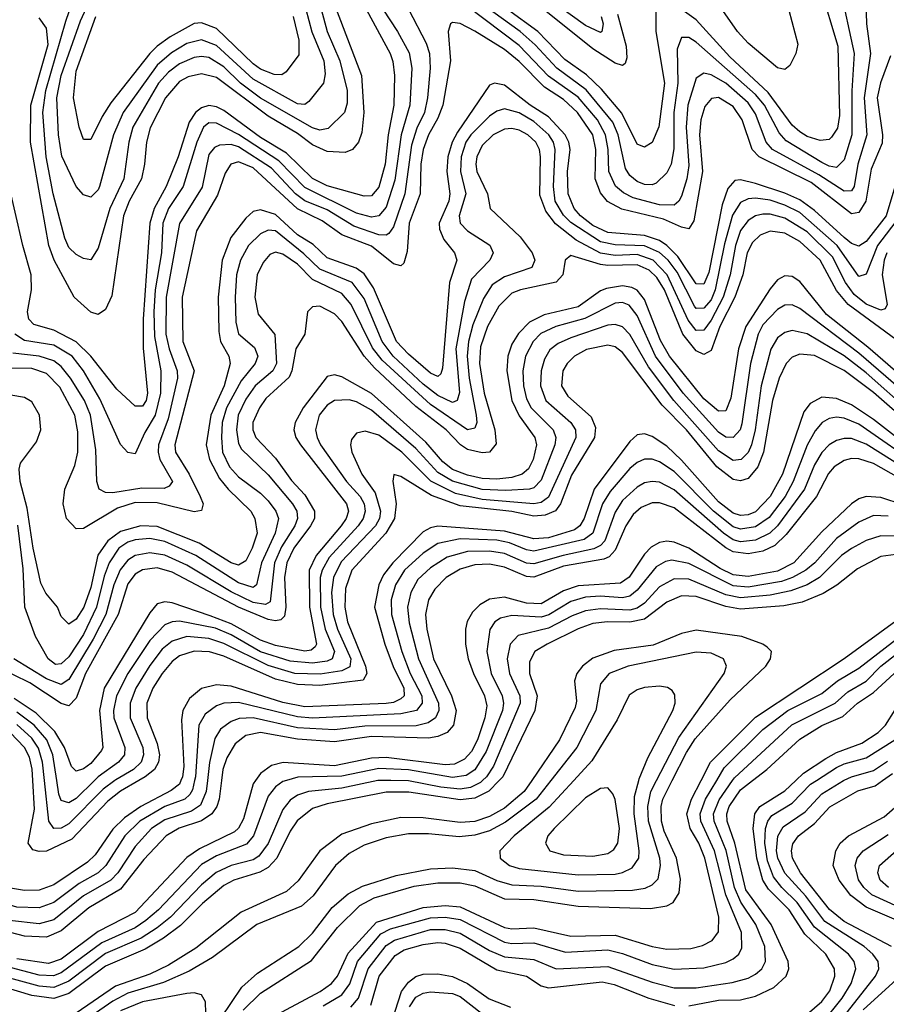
# Model space of a CAD drawing. Header units: inches. Extents: x 501365 to 657855, y 482276 to 547543.
# Tile 123 of 256: x 545697 to 548045, y 509394 to 512062. Entities that reach past the tile are written whole.
import ezdxf

# ---------------------------------------------------------------- set-up
doc = ezdxf.new("R2010")
doc.units = ezdxf.units.IN
doc.header["$MEASUREMENT"] = 0
doc.layers.add('A5540', color=7, linetype='Continuous')
doc.layers.add('A5541', color=7, linetype='Continuous')

msp = doc.modelspace()

# ---------------------------------------------------------------- linework, layer by layer
at = {"layer": 'A5540', "color": 5}
for points, elevation in [([(546205.8, 510000), (546202.6, 509970), (546186.8, 509933.2), (546162.5, 509917.5), (546090, 509893.2), (546054.1, 509870), (546010, 509821.3), (545963.1, 509750), (545944.1, 509730), (545870, 509687.4), (545790, 509623.1), (545750, 509611.8), (545670, 509621.3), (545610, 509642.2), (545488.6, 509710), (545469.7, 509730), (545469.3, 509750), (545480.1, 509770), (545566.6, 509890), (545589.5, 509930), (545596.5, 509976.5), (545590.6, 510000)], 2360), ([(546170.8, 510000), (546165.2, 509974.8), (546157.8, 509962.2), (546144.4, 509950), (546090, 509930), (546023, 509890), (545982, 509850), (545930.8, 509770), (545910.1, 509750), (545858.8, 509721.2), (545790, 509669.7), (545750, 509654.8), (545690, 509656.9), (545610, 509680.4), (545559.9, 509710), (545535.6, 509730), (545524.3, 509750), (545540.1, 509790), (545613.8, 509890), (545632.9, 509930), (545638.1, 509970), (545635.6, 509995.6), (545634.3, 510000)], 2340), ([(546134, 510000), (546129.8, 509990), (546107.3, 509972.7), (546025.1, 509930), (545981.2, 509898.8), (545950, 509868.3), (545901.4, 509798.6), (545881.2, 509778.8), (545790, 509717.7), (545750, 509703.3), (545710, 509701.9), (545661.2, 509710), (545614.2, 509730), (545589.9, 509750), (545585.4, 509770), (545592.7, 509790), (545656, 509890), (545671.6, 509930), (545673.9, 509970), (545669.6, 510000)], 2320), ([(546996, 510000), (546968.3, 509971.7), (546930, 509952.3), (546890, 509947.5), (546751.3, 509968.7), (546690, 509968.8), (546530, 509937.3), (546490, 509924.1), (546448.8, 509891.2), (546430, 509863.1), (546393.5, 509790), (546370, 509764.5), (546348, 509752), (546276.9, 509730), (546250, 509715.3), (546192.8, 509667.2), (546132.5, 509607.5), (546087.2, 509572.8), (546037.1, 509542.9), (545930, 509496.9), (545830, 509422.7), (545790, 509409.1), (545730, 509417.4), (545612.8, 509452.8)], 2480), ([(546420, 510000), (546410, 509997.1), (546390, 509983.4), (546370, 509958), (546330.3, 509850), (546312, 509828), (546230, 509795.9), (546190, 509772.9), (546073.5, 509650), (546039.4, 509620.6), (546010, 509601), (545920, 509560), (545810, 509479.2), (545789.1, 509470.9), (545750, 509473.1), (545630, 509504.3)], 2440), ([(546666.9, 510000), (546570, 509979.7), (546479.6, 509970), (546450, 509960.2), (546430, 509946.6), (546410, 509922), (546370, 509829.9), (546345, 509795), (546330, 509785.4), (546270, 509770), (546229.3, 509750.7), (546190, 509717.8), (546105.6, 509630), (546070, 509600.9), (546026.6, 509573.4), (545930, 509531.2), (545830, 509456.6), (545790, 509438.9), (545750, 509442.5), (545630, 509475.2)], 2460), ([(546244, 510000), (546237.8, 509950), (546231.3, 509930), (546218.1, 509910), (546190, 509891.1), (546129.3, 509870.7), (546093.6, 509850), (546033.9, 509786.1), (545970, 509705.5), (545884.9, 509655.1), (545810, 509592.9), (545770, 509575.7), (545710, 509578.6), (545630, 509598.9)], 2380), ([(546336.2, 510000), (546330, 509991.3), (546303.9, 509896.1), (546290, 509870.7), (546279.2, 509860.8), (546184.7, 509815.3), (546150, 509791.2), (546010, 509642.7), (545910, 509591.3), (545810, 509515.7), (545775.8, 509504.2), (545690, 509516.9)], 2420), ([(546020.2, 510000), (545970, 509971.1), (545935.7, 509944.3), (545838.8, 509841.2), (545770, 509808.7), (545750, 509807.5), (545732.6, 509812.6), (545719.9, 509830), (545737.4, 509922.6), (545733, 510000)], 2280), ([(545954.6, 510000), (545923.5, 509976.5), (545830, 509883), (545810, 509871.4), (545789.7, 509869.7), (545776.6, 509890), (545764.5, 510000)], 2260), ([(545899.6, 510000), (545850, 509951.6), (545830, 509940.1), (545810, 509946.3), (545803.2, 509963.2), (545797.8, 510000)], 2240), ([(547084.1, 510000), (547063.5, 509970), (547010, 509925.3), (546970, 509902.3), (546930, 509889.1), (546890, 509886), (546790, 509899.3), (546730, 509899.9), (546650, 509883.1), (546570, 509854.7), (546510, 509809.2), (546451.7, 509728.3), (546420.2, 509699.8), (546296.8, 509643.2), (546174.2, 509545.8), (546100.6, 509499.4), (546050, 509475), (545957.1, 509442.9), (545850.2, 509369.8)], 2520), ([(547135.5, 510000), (547096, 509950), (547013.1, 509886.9), (546970, 509863.6), (546930, 509851.8), (546887.7, 509847.7), (546804.3, 509855.7), (546750, 509855.7), (546690, 509844.5), (546630, 509824.6), (546590, 509802.3), (546552.3, 509770), (546492.2, 509687.8), (546460.3, 509659.7), (546339.5, 509610), (546219.1, 509520.9), (546156.3, 509483.7), (546086.7, 509453.3), (545990, 509423.8), (545950, 509402.7), (545870, 509347.3)], 2540), ([(546242.9, 509357.1), (546299.4, 509440.6), (546341.6, 509478.4), (546453.7, 509550), (546490, 509586.3), (546543.9, 509656.1), (546586.8, 509693.2), (546625.9, 509714.1), (546717, 509743), (546810, 509760.8), (546870, 509763.4), (546930, 509755.9), (546990, 509729.6), (547030, 509717.5), (547110, 509713.6), (547210, 509700.7), (547356.9, 509703.1), (547391.3, 509708.7), (547410, 509717.2), (547426.3, 509733.7), (547433, 509770), (547430.9, 509790), (547400.8, 509890), (547399, 509930), (547407, 509970), (547422.5, 510000)], 2540), ([(546302.4, 509377.6), (546350, 509423.7), (546487.3, 509512.7), (546558.4, 509601.6), (546618.5, 509661.5), (546657.7, 509682.3), (546766.1, 509713.9), (546830, 509723.1), (546890, 509723.3), (546930, 509714.9), (547010, 509679.4), (547090, 509677.5), (547210, 509659.8), (547406.3, 509653.7), (547450, 509660.6), (547467.2, 509670), (547483.9, 509696.1), (547486.8, 509733.2), (547476.2, 509790), (547443.3, 509863.3), (547436.1, 509890), (547435.1, 509930), (547439.4, 509950), (547464.7, 510000)], 2520), ([(546380.7, 509359.3), (546511.2, 509428.8), (546542.2, 509450), (546557.9, 509470), (546587.2, 509532.8), (546663.7, 509616.3), (546790, 509655.8), (546850, 509661.3), (546890, 509657.6), (547010, 509601.9), (547030, 509598), (547090, 509600.7), (547190, 509578.5), (547310, 509580.9), (547410, 509550.8), (547450, 509543.2), (547515, 509545), (547547, 509553), (547573.2, 509566.8), (547589.9, 509590.1), (547591.1, 509630), (547552.7, 509790), (547536.6, 509830), (547513.5, 509870), (547504.2, 509910), (547516.8, 509950), (547542.8, 510000)], 2480), ([(546519.1, 509390), (546570, 509419.5), (546591.1, 509448.9), (546612, 509510), (546675.3, 509584.7), (546702, 509598), (546810, 509628.3), (546850, 509629.9), (546890, 509623.7), (547010, 509562.6), (547030, 509558.7), (547090, 509560.6), (547175.4, 509535.4), (547290, 509541.4), (547330, 509531.4), (547410, 509501.4), (547470, 509488.8), (547550, 509492.3), (547610, 509507.5), (547630, 509517), (547645.3, 509530), (547653.3, 509546.7), (547651.9, 509588.1), (547610.3, 509690), (547579.5, 509810), (547542, 509890), (547540.1, 509910), (547555.2, 509950), (547585.1, 510000)], 2460), ([(546594.4, 509385.6), (546615.3, 509410), (546640.9, 509490), (546690, 509552.8), (546712.2, 509567.8), (546810, 509596.3), (546850, 509596.7), (546890, 509586.6), (546970, 509539.9), (547010, 509522.5), (547090, 509515.2), (547150, 509490), (547290, 509496.4), (547410, 509453.4), (547470, 509438.6), (547530, 509438.3), (547626.9, 509453.1), (547670, 509464.7), (547690, 509475.5), (547707.2, 509490), (547717.4, 509510), (547715.9, 509550), (547691.4, 509610), (547650.8, 509670.8), (547633.6, 509710), (547610.5, 509810.5), (547577.9, 509890), (547576.3, 509910), (547591.9, 509948.1), (547628.1, 510000)], 2440), ([(546950.9, 510000), (546945.2, 509994.8), (546918.6, 509981.4), (546890, 509976.9), (546837.9, 509982.1), (546750, 509999.1), (546702.9, 510000)], 2460), ([(547197.8, 510000), (547131.8, 509928.2), (547036.9, 509850), (546997.6, 509810), (546998.8, 509790), (547024.2, 509770), (547050, 509762.1), (547210, 509744.8), (547310, 509746.8), (547330, 509750.7), (547356.3, 509763.7), (547373.9, 509790), (547375.6, 509810), (547361.5, 509910), (547362.9, 509957.1), (547374.2, 510000)], 2560), ([(547510, 509389.3), (547590, 509404.7), (547650, 509405.9), (547690, 509416), (547740.3, 509439.7), (547773.3, 509470), (547780.1, 509490), (547778.5, 509510), (547732.3, 509610), (547664, 509704), (547634.1, 509830), (547613.6, 509890), (547612.7, 509910), (547619, 509930), (547650, 509974.6), (547682.5, 510000)], 2420), ([(547830, 509366.9), (547870, 509401.7), (547891.2, 509430), (547904.9, 509470), (547903.9, 509490), (547880.5, 509530), (547823.9, 509583.9), (547781.2, 509650), (547725.9, 509705.9), (547710.3, 509730), (547694.2, 509790), (547684.1, 509870), (547688.8, 509910), (547702.2, 509930), (547770, 509972.2), (547799.4, 510000)], 2380), ([(547870, 509342.1), (547925.1, 509410), (547949.2, 509450), (547962.3, 509490), (547957.1, 509510), (547942.4, 509530), (547850, 509602.5), (547803.4, 509670), (547761.3, 509710), (547738.9, 509738.9), (547722.6, 509782.6), (547715.8, 509830), (547717.5, 509870), (547723.4, 509890), (547734.4, 509905.6), (547790, 509938.7), (547839.5, 509990), (547855.2, 510000)], 2360), ([(547870, 509284.7), (548015.3, 509470), (548024.3, 509490), (548022.6, 509510), (548008.5, 509530), (547984.2, 509550), (547878.2, 509618.2), (547827, 509687), (547769.5, 509749.5), (547750.9, 509790), (547747.2, 509810), (547750.3, 509849.7), (547765.1, 509874.9), (547824.8, 509915.2), (547870, 509964.1), (547928.9, 510000)], 2340), ([(548058.4, 509550), (547930, 509618.3), (547890.4, 509650.4), (547812, 509750), (547790.4, 509790), (547787.6, 509810), (547791.6, 509828.4), (547806.8, 509850), (547850, 509884), (547891.3, 509928.8), (547967.4, 509972.6), (548014.4, 509985.6), (548034.5, 510000)], 2320), ([(548145.8, 509590), (547990, 509657), (547948.3, 509688.3), (547916.5, 509730), (547901, 509770), (547907.7, 509810), (547919.4, 509830), (547941.8, 509850), (548038.5, 509901.5), (548090, 509946.8)], 2280), ([(548225.1, 509590), (548005, 509690), (547983.4, 509710), (547969.4, 509730.6), (547959.9, 509770), (547965.8, 509790), (547981.9, 509810), (548050, 509853.9)], 2260), ([(548050.7, 509710), (548027.8, 509730), (548021.5, 509750), (548026.1, 509770), (548110, 509843.9)], 2240), ([(546648.5, 509391.5), (546671.2, 509470), (546714.2, 509525.8), (546738.9, 509541.1), (546790, 509555.7), (546830, 509561.6), (546850, 509559.5), (546890, 509545.6), (546990, 509487), (547069.6, 509469.6), (547110, 509444.1), (547130, 509438.1), (547275.1, 509455.1), (547307.3, 509447.3), (547401.2, 509410), (547470.5, 509390.5)], 2420), ([(546705.9, 509350), (546731.5, 509428.5), (546750, 509454.1), (546770, 509469.2), (546790, 509475.6), (546830, 509476.3), (546870, 509469.4), (546910, 509450.3), (546968.5, 509408.5), (547026.3, 509386.3)], 2380), ([(547981.6, 509378.4), (548082.2, 509470)], 2320), ([(546201.3, 509370), (546200.5, 509400.5), (546190, 509419.2), (546170, 509424.6), (546150, 509423.3), (546030, 509400.8), (545970, 509376.4)], 2560), ([(546752.8, 509387.2), (546770, 509412.9), (546790, 509423.8), (546810, 509427.5), (546870, 509423), (546890, 509414.5), (546948.3, 509370)], 2360)]:
    msp.add_lwpolyline(points, dxfattribs=dict(at, elevation=elevation))
at = {"layer": 'A5540', "color": 5, "elevation": 2580}
msp.add_lwpolyline([(547290, 509980.2), (547270, 509978.5), (547230, 509952.9), (547144.5, 509870), (547128.1, 509850), (547121.1, 509830), (547133.2, 509810), (547170, 509799.2), (547250, 509795.1), (547290, 509802.5), (547306.4, 509813.6), (547317.2, 509830), (547321.9, 509870), (547310, 509948.4), (547303.9, 509963.9)], close=True, dxfattribs=at)
at = {"layer": 'A5541', "color": 5}
for points, elevation in [([(546472.5, 512090), (546488.4, 512028.4), (546520.8, 511950), (546525.1, 511914.9), (546519.9, 511890), (546480.2, 511839.8), (546470, 511832), (546450, 511833.9), (546330, 511900.2), (546230, 511992), (546190, 512007), (546150, 511997.5), (546108.2, 511971.8), (546070, 511938.8), (545977.7, 511810), (545951.8, 511750), (545913.8, 511610), (545910, 511600.3), (545890, 511580.8), (545870, 511587.1), (545850.7, 511610), (545811.8, 511691.8), (545802.7, 511750), (545797.7, 511850), (545810, 511910.6), (545861.6, 512058.4), (545940.9, 512230)], 1940), ([(546513.5, 512090), (546530.3, 512030), (546564.6, 511950), (546584.4, 511870), (546584.6, 511835.4), (546577.2, 511810), (546533, 511767), (546510, 511762.2), (546490, 511768.7), (546350, 511849.1), (546295.8, 511890), (546250, 511934.2), (546210, 511959.3), (546190, 511962.2), (546170, 511959), (546130, 511941.6), (546100.2, 511919.8), (546073.4, 511890), (546004, 511770), (545992.5, 511730), (545979.7, 511630), (545941.2, 511550), (545910, 511443), (545890, 511410.9), (545870, 511414.8), (545850, 511425.2), (545830, 511444.7), (545819.4, 511470), (545787.8, 511590), (545769.4, 511690), (545760, 511810), (545767.8, 511870), (545822.4, 512057.6), (545866.5, 512186.5)], 1960), ([(547918.8, 512150), (547957.3, 511970), (547951.3, 511868.7), (547951.4, 511750), (547930, 511682.2), (547910, 511661.4), (547890, 511664.8), (547870, 511674.8), (547773.3, 511733.3), (547754.7, 511754.7), (547714.9, 511830), (547690, 511858.6), (547530, 512000.6), (547510, 512013.2), (547490, 512013.3), (547477.9, 511982.1), (547479.8, 511890), (547469, 511810), (547468.7, 511711.3), (547462.2, 511670), (547450, 511646.5), (547421.4, 511618.6), (547410, 511614.2), (547390, 511615.4), (547370, 511623.1), (547350, 511639.3), (547338.2, 511658.2), (547318.3, 511750), (547303.6, 511783.6), (547231.7, 511871.7), (547152.1, 511930), (547093.9, 511993.9), (547052.5, 512030), (546888.8, 512148.8)], 2040), ([(547420.1, 512090), (547420.2, 512030), (547443.7, 511890), (547428.7, 511771.3), (547410, 511728.7), (547390, 511716.6), (547370, 511724.4), (547328.3, 511808.3), (547273.3, 511873.3), (547232.1, 511912.1), (547173.7, 511953.7), (547100.3, 512030), (546936.1, 512150)], 2020), ([(547865.4, 512150), (547913.7, 511990), (547917.9, 511802.1), (547912.1, 511767.9), (547896.2, 511743.8), (547890, 511737.3), (547865.7, 511734.3), (547830, 511745.5), (547810, 511757.7), (547790, 511775.6), (547724.6, 511864.6), (547620.8, 511960.8), (547530, 512061.1), (547470, 512103.4)], 2020), ([(547763.9, 512150), (547804.6, 511995.4), (547799.8, 511970), (547782.8, 511937.2), (547770, 511927), (547750, 511931.3), (547670, 511998.1), (547641.6, 512030), (547595.2, 512095.2)], 1980), ([(546624.5, 512110), (546700.4, 511970), (546708.1, 511948.1), (546712.5, 511910), (546711.1, 511830), (546695.7, 511750), (546687.2, 511670), (546670, 511607.7), (546650, 511584.1), (546630, 511583.7), (546530, 511611.9), (546490, 511631.7), (546419.9, 511699.9), (546350, 511742.7), (546250, 511815.7), (546230, 511825.9), (546210, 511829), (546190, 511822.6), (546173.4, 511810), (546156.3, 511783.7), (546127, 511690), (546093.8, 511610), (546061.7, 511550), (546049.9, 511510), (546031.5, 511250), (546031.9, 511171.9), (546043.6, 511050), (546039.5, 511030), (546030, 511014.5), (546010, 511014.9), (545960.1, 511060.1), (545890, 511150), (545850, 511188.5), (545790, 511220.3), (545735.6, 511235.6), (545722, 511250), (545718.8, 511270), (545729.6, 511330), (545728.5, 511370), (545705.6, 511450), (545664.6, 511630)], 2020), ([(547988.9, 512111.1), (547990.7, 512050), (548001.3, 511970), (547984.2, 511850), (547991.8, 511750), (547967.1, 511670), (547957.3, 511610), (547950, 511598), (547930, 511597.1), (547861.7, 511641.7), (547736.5, 511710), (547718.7, 511730), (547690, 511806.7), (547670, 511836.2), (547610, 511889.3), (547570, 511912.3), (547550, 511916.8), (547530, 511903.4), (547507.4, 511830), (547502.4, 511770), (547510, 511666.6), (547504.5, 511630), (547490, 511583.4), (547482.9, 511570), (547470, 511559.4), (547430, 511560), (547358.9, 511578.9), (547332.5, 511592.5), (547311, 511611), (547293.4, 511650), (547291.5, 511710), (547284.3, 511750), (547262.1, 511790), (547210, 511851.4), (547130, 511908.9), (547050, 511991.8), (546910, 512097)], 2060), ([(547316.9, 512076.9), (547339.9, 511990), (547342, 511958), (547337.4, 511942.6), (547330, 511937.7), (547310, 511943.9), (547250, 511983), (547090.4, 512110)], 1980), ([(547272.5, 512070), (547278.1, 512050), (547274.5, 512030), (547270, 512027.1), (547230, 512046.1), (547140.1, 512110)], 1960), ([(546750.1, 512090), (546797.9, 511997.9), (546807.2, 511970), (546809.5, 511930), (546802, 511850), (546793.3, 511810), (546772.6, 511767.4), (546758.4, 511721.6), (546740.5, 511590), (546710, 511500.5), (546697.4, 511482.6), (546690, 511477.4), (546670, 511479), (546602.1, 511502.1), (546530, 511546.2), (546470, 511570.8), (546444.8, 511590), (546379, 511659), (546290, 511717.2), (546270, 511723.6), (546238.6, 511721.4), (546224.9, 511715.1), (546210, 511696.8), (546192, 511608), (546130.2, 511509.8), (546094.1, 511310), (546093.2, 511210), (546101.8, 511170), (546124, 511110), (546124.4, 511090), (546099.4, 510980.6), (546073.6, 510910), (546072.3, 510890), (546077.2, 510870), (546110.9, 510810), (546102.1, 510797.9), (546088.6, 510791.4), (546027.9, 510792.1), (545950, 510779.6), (545930, 510780.2), (545912.8, 510790), (545906.1, 510810), (545903.6, 510896.4), (545888.9, 510990), (545872.8, 511030), (545834.9, 511090), (545810, 511121.7), (545790, 511137), (545750.3, 511150.3), (545678.5, 511158.5)], 2060), ([(546680.7, 512090), (546721, 512030), (546752.3, 511972.3), (546759.2, 511930), (546754, 511830), (546730.3, 511749.7), (546713.2, 511626.8), (546690, 511553.4), (546670, 511529.9), (546650, 511526.8), (546610, 511537.2), (546470, 511606.8), (546399.4, 511679.4), (546290, 511750.5), (546230, 511781.5), (546210, 511782.6), (546195.4, 511770), (546176.7, 511730), (546140.3, 511610), (546100.6, 511550), (546084.9, 511510), (546081.4, 511430), (546064.5, 511330), (546060.5, 511270), (546062.9, 511202.9), (546080, 511110), (546078.6, 511050), (546064.7, 510990), (546036.7, 510943.3), (546010, 510885.4), (545990, 510889.3), (545970, 510910.7), (545914.6, 511034.6), (545870.2, 511110), (545839.6, 511150), (545790, 511179.8), (545710, 511192.6), (545684.6, 511210)], 2040), ([(546554.4, 512090), (546622.7, 511910), (546629.2, 511810), (546623.6, 511756.4), (546615.1, 511730), (546598.3, 511710), (546578.5, 511701.5), (546530, 511704.8), (546490, 511722.6), (546450, 511753.4), (546370, 511799.9), (546230, 511904.8), (546190, 511915.1), (546153.5, 511906.5), (546130, 511894.3), (546091.8, 511850), (546051, 511769), (546040.9, 511730), (546035.8, 511670), (546027.1, 511630), (545994, 511570), (545978.1, 511530), (545946.9, 511313.1), (545930, 511276.8), (545910, 511263), (545890, 511269.5), (545845.2, 511310), (545791.1, 511410), (545776.6, 511450), (545726.7, 511730), (545727.5, 511830), (545774.3, 511994.3), (545770, 512038.9), (545750, 512066.5)], 1980), ([(548056.2, 511963.8), (548029.1, 511890.9), (548019.6, 511850), (548034.1, 511750), (548032.9, 511727.1), (548003.6, 511656.4), (547988.7, 511570), (547970, 511539.3), (547950, 511535.7), (547840.7, 511620.7), (547700.1, 511690), (547680.9, 511710), (547653.9, 511790), (547630, 511826.8), (547590, 511850.8), (547571.5, 511848.5), (547553.2, 511826.8), (547542.1, 511790), (547538.7, 511750), (547546.5, 511650), (547522.9, 511517.1), (547510, 511494.6), (547490, 511499.2), (547441.5, 511521.5), (547328.4, 511548.4), (547289.2, 511569.2), (547270, 511592.6), (547256.2, 511630), (547258.2, 511710), (547250, 511750), (547208, 511810), (547170, 511845.7), (547118.4, 511878.4), (547050, 511948.6), (547010, 511980.5), (546930, 512030.8), (546890, 512051.3), (546870, 512054.3), (546863.9, 512050), (546857.4, 512030), (546864.2, 511950), (546843.6, 511830), (546830, 511794.5), (546804.4, 511750), (546789.9, 511710), (546784.2, 511670), (546782, 511590), (546752.3, 511510), (546746.5, 511433.5), (546737.7, 511402.3), (546730, 511394.5), (546710, 511400.3), (546650, 511447.7), (546570, 511479), (546516.8, 511516.8), (546450, 511549.6), (546330, 511659.9), (546290, 511676.6), (546269.4, 511670.6), (546254, 511646), (546233.4, 511586.6), (546175.9, 511490), (546137, 511310), (546138.9, 511190), (546170.3, 511110), (546117.6, 510910), (546119.1, 510890), (546156.4, 510830), (546186.5, 510770), (546194.4, 510750), (546190, 510732.2), (546170, 510727.9), (546070, 510752.6), (546010, 510753.4), (545962.1, 510737.9), (545870, 510683.4), (545850, 510682.4), (545824.5, 510710), (545814.9, 510750), (545819.3, 510790), (545846.6, 510853.4), (545854.5, 510890), (545855.2, 510944.8), (545846.8, 510990), (545806, 511066), (545770, 511103.1), (545730, 511116.6), (545670, 511117.4)], 2080), ([(546438.1, 512070), (546453.5, 512006.5), (546453.5, 511966.5), (546419.3, 511920.7), (546407.4, 511912.6), (546386.5, 511913.5), (546350, 511927.5), (546330, 511942), (546230, 512037.4), (546190, 512053.5), (546170, 512051.1), (546105.2, 512014.8), (546070, 511989.9), (546050.2, 511969.8), (545943.8, 511836.2), (545920.3, 511799.7), (545890, 511737.3), (545870, 511737.2), (545858.5, 511770), (545843.4, 511850), (545850, 511921.8), (545903.9, 512070)], 1920), ([(548073.3, 511626.7), (548044.1, 511530), (547990, 511460.6), (547970, 511448.3), (547950, 511455.5), (547930, 511471.1), (547850, 511544.9), (547810, 511573.8), (547770, 511592), (547690, 511617.7), (547650, 511628), (547634.2, 511625.8), (547615.5, 511604.5), (547599.6, 511560.4), (547563.7, 511376.3), (547550, 511344.8), (547530, 511346), (547480.1, 511420.1), (547450, 511450), (547430, 511463.1), (547390, 511477.1), (547290, 511485.3), (547250, 511504.3), (547216, 511530), (547198.7, 511550), (547182.9, 511590), (547181, 511650), (547188, 511710), (547185, 511730), (547174.9, 511750), (547130, 511798.7), (547080.2, 511830), (547010, 511884.4), (546983.1, 511890), (546970, 511884.4), (546882.8, 511757.2), (546868.4, 511730), (546856.6, 511690), (546854.6, 511650), (546862.5, 511590), (546859.4, 511570), (546833.3, 511510), (546834.3, 511494.3), (546846, 511466), (546875.4, 511430), (546881.2, 511410), (546861.6, 511350), (546842.7, 511117.3), (546837.9, 511102.2), (546830, 511094.8), (546810, 511103.7), (546750, 511155.1), (546718, 511190), (546655.2, 511335.2), (546630, 511373.2), (546608.5, 511388.5), (546530, 511416.5), (546492.1, 511452.1), (546450, 511478.6), (546390, 511534), (546350, 511546.9), (546330, 511541.6), (546310, 511523.5), (546268.9, 511471.1), (546245.3, 511410), (546234.5, 511310), (546236.7, 511216.7), (546241, 511190), (546263.9, 511150), (546267.3, 511130), (546251.2, 511070), (546215.4, 510990), (546202.7, 510910), (546211.8, 510870), (546238.8, 510818.8), (546262.1, 510790), (546323.5, 510730), (546334.6, 510710), (546340.4, 510670), (546326.9, 510630), (546310, 510595.7), (546290, 510584.1), (546270, 510589.7), (546183, 510643), (546070, 510688.4), (546025.2, 510690), (545970, 510674.6), (545936.5, 510650), (545908.8, 510611.2), (545890, 510523), (545871.2, 510470), (545850, 510437.6), (545830, 510423.8), (545810, 510444.5), (545799.6, 510470), (545768.2, 510508.2), (545754.9, 510534.9), (545733.8, 510630), (545717.8, 510737.8), (545698.6, 510810), (545696.3, 510843.7), (545699.9, 510860.1), (545742.6, 510917.4), (545754.8, 510950), (545751.1, 510990), (545730, 511026.2), (545710, 511038.3), (545630, 511051.1)], 2120), ([(548082.4, 511530), (548021.1, 511450), (547990, 511372.3), (547970, 511366), (547911.2, 511450), (547810, 511539.5), (547770, 511559.3), (547730, 511572.2), (547690, 511578.4), (547670, 511576.6), (547650, 511566.1), (547627.9, 511532.1), (547606.1, 511453.9), (547581.1, 511330), (547570, 511302.7), (547550, 511279.7), (547530, 511279), (547525.1, 511285.1), (547477.9, 511377.9), (547453.3, 511410), (547430, 511431), (547390, 511449.3), (547310, 511451.8), (547270, 511459.6), (547190, 511511.8), (547170, 511532.4), (547148.1, 511570), (547142.8, 511610), (547148.1, 511710), (547143.1, 511730), (547130.6, 511750), (547090, 511786), (547050, 511809.5), (547010, 511820.4), (546990, 511813.8), (546970, 511799.9), (546918.9, 511750), (546905.6, 511730), (546892.9, 511690), (546891.4, 511650), (546905.8, 511590), (546887.3, 511530), (546890.1, 511510.1), (546909.8, 511489.8), (546970.6, 511450.6), (546980.1, 511430), (546970.7, 511410), (546921.1, 511358.9), (546901.7, 511298.3), (546878.9, 511170), (546888.5, 511051.5), (546882.5, 511030), (546870, 511024.3), (546830, 511043), (546790, 511074.1), (546709.1, 511150), (546679.3, 511190), (546630, 511306), (546598.1, 511350), (546510, 511386), (546467.2, 511427.2), (546390, 511489.7), (546370, 511491.1), (546350, 511481.6), (546316.6, 511450), (546295.5, 511410), (546284.7, 511370), (546281.3, 511310), (546282.5, 511242.5), (546290, 511210.2), (546333.3, 511173.3), (546342.5, 511150), (546335.2, 511130), (546296.9, 511083.1), (546257.5, 511010), (546245.5, 510970), (546243.6, 510930), (546246.6, 510890), (546265.8, 510850), (546290, 510822.9), (546350, 510778.5), (546370, 510758.3), (546391.2, 510730), (546398.4, 510710), (546389.2, 510670), (546352.2, 510590), (546338.4, 510530), (546330, 510523.3), (546290, 510535.4), (546174.1, 510610), (546090, 510647.8), (546050, 510655.8), (546010, 510652.5), (545990, 510646.1), (545966.2, 510630), (545939.5, 510590), (545926.1, 510553.9), (545905.7, 510470), (545870, 510396), (545830, 510335.3), (545810, 510316.3), (545794.6, 510314.6), (545774.3, 510330), (545740.2, 510390), (545711, 510470), (545706.7, 510573.3), (545692.1, 510692.1)], 2140), ([(548046.4, 511430), (548038.7, 511410), (548033.2, 511370), (548046.8, 511290), (548041.4, 511278.6), (548030, 511274.2), (547990, 511291.2), (547957.3, 511317.3), (547933.9, 511350), (547899, 511419), (547830, 511486.8), (547770, 511524.1), (547730, 511534.7), (547710, 511534.9), (547690, 511530.5), (547670, 511518), (547650, 511490.8), (547635.9, 511450), (547621.4, 511370), (547602.5, 511310), (547570, 511247.6), (547550, 511220.1), (547530, 511219.6), (547507.8, 511247.8), (547451.1, 511370), (547412.9, 511410), (547370, 511425.3), (547310, 511422.7), (547270, 511428.6), (547204.7, 511464.7), (547148.6, 511508.6), (547122.6, 511542.6), (547105.9, 511585.9), (547108.1, 511690), (547105, 511710), (547095, 511730), (547073.9, 511750), (547050, 511762.5), (547030, 511767), (547010, 511765.1), (546979.4, 511750), (546950, 511721), (546935.7, 511690), (546932.5, 511670), (546935.3, 511650), (546964.5, 511590), (546971.3, 511550), (547052.9, 511472.9), (547085.7, 511430), (547092.6, 511410), (547084.6, 511390), (547010, 511364.9), (546976.6, 511343.4), (546953.5, 511306.5), (546924.8, 511235.2), (546913, 511190), (546909.6, 511150), (546915, 511090), (546934.1, 510990), (546935.1, 510970), (546930, 510955.2), (546910, 510950.7), (546810, 511018.7), (546679, 511139), (546652.9, 511172.9), (546595.1, 511290), (546570, 511319.7), (546490, 511357.7), (546450, 511399.3), (546410, 511426.3), (546390, 511431.5), (546374.9, 511425.1), (546356.4, 511403.6), (546340.9, 511370), (546334.3, 511310), (546343.5, 511263.5), (546388.5, 511208.5), (546393.2, 511130), (546383.1, 511110), (546335.4, 511070), (546310, 511033.8), (546288.8, 510990), (546284.1, 510950), (546290, 510912.9), (546297.8, 510897.8), (546370, 510828.2), (546435.9, 510750), (546447.9, 510730), (546450, 510710), (546442.5, 510690), (546406.8, 510633.2), (546387.4, 510590), (546375.3, 510484.7), (546362.7, 510477.3), (546330, 510482.5), (546270, 510511.5), (546150, 510584), (546090, 510610.5), (546050, 510617.4), (546010, 510610.2), (545990, 510597.2), (545969.4, 510570.6), (545952.4, 510530), (545930.2, 510450), (545896.7, 510383.3), (545830, 510273.8), (545810, 510260.4), (545770, 510276), (545681.7, 510330)], 2160), ([(548070, 511194.9), (547941.1, 511290), (547910, 511327.9), (547865.7, 511410), (547810, 511461), (547770, 511483.2), (547730, 511488.6), (547702.6, 511477.4), (547682.3, 511457.7), (547667.8, 511430), (547655.7, 511370), (547634, 511310), (547593.8, 511230), (547570, 511165.1), (547550, 511154.3), (547530, 511164.6), (547493.2, 511210), (547443.4, 511330), (547422.8, 511362.8), (547402.6, 511382.6), (547370, 511397.5), (547290, 511395.4), (547270, 511398.7), (547190, 511422.9), (547174.6, 511410), (547168.1, 511370), (547150, 511350.3), (547053.8, 511330), (547030, 511320.8), (546995, 511285), (546964.1, 511230), (546945.2, 511174.8), (546942.5, 511130), (546955, 511050), (546984.3, 510950), (546987.5, 510912.5), (546970.1, 510890), (546950, 510887.9), (546910, 510897.4), (546891.2, 510910), (546852.6, 510950), (546770, 511013.9), (546658.3, 511118.3), (546630.3, 511150), (546570, 511244), (546550, 511264.7), (546510, 511285.2), (546490, 511283.9), (546476.9, 511270), (546469.4, 511210), (546445.2, 511170), (546434.3, 511110), (546427, 511093), (546364.3, 511035.7), (546346.7, 511010), (546328.4, 510970), (546328.4, 510950), (546337, 510930), (546390, 510873.7), (546433.4, 510813.4), (546470, 510774.1), (546496.2, 510730), (546495.5, 510710), (546485.4, 510690), (546440.1, 510630), (546420.9, 510590), (546414.5, 510550), (546418.2, 510470), (546414.4, 510445.6), (546404.3, 510435.7), (546390, 510432.8), (546370, 510436.3), (546289.9, 510470), (546110, 510564.9), (546070, 510576), (546030, 510571.1), (546010, 510559), (545990, 510533), (545964.3, 510450), (545875.5, 510290), (545850, 510223.1), (545830, 510202.1), (545810, 510208.7), (545724.8, 510264.8), (545591.6, 510330)], 2180), ([(548110, 511074.2), (547994.5, 511174.5), (547882.7, 511262.7), (547810, 511352.4), (547790, 511366.2), (547770, 511367.6), (547750, 511356.9), (547730, 511332.1), (547663.9, 511230), (547644.1, 511170), (547623.6, 511036.4), (547610, 511001.5), (547590, 511000.9), (547550, 511034.6), (547457.5, 511150), (547432.5, 511192.5), (547390, 511303.4), (547370, 511328.6), (547355.6, 511335.6), (547330, 511340.1), (547286.3, 511333.7), (547270, 511326.8), (547210, 511284), (547117.9, 511262.1), (547078.3, 511241.7), (547048.2, 511211.8), (547030, 511182.5), (547019.1, 511150), (547016.6, 511110), (547030.2, 511030), (547050, 510988.3), (547092.5, 510930), (547096.9, 510910), (547088.2, 510870), (547075.3, 510844.7), (547058.5, 510830), (547030, 510821), (546990, 510816.9), (546950, 510818.8), (546910, 510827.5), (546870, 510843.3), (546843.5, 510863.5), (546797.1, 510917.1), (546650, 511048.9), (546570, 511094.3), (546550, 511099.6), (546530, 511094.6), (546465.1, 511010), (546443.6, 510970), (546439.9, 510950), (546445.1, 510930), (546458.1, 510910), (546582.9, 510750), (546587.7, 510730), (546581.7, 510710), (546567.9, 510690), (546500, 510610), (546481, 510570), (546481.9, 510470), (546501.3, 510370), (546497.6, 510362.4), (546487, 510353), (546469.4, 510350.6), (546390, 510366.3), (546350, 510380.4), (546270, 510424.3), (546213.3, 510446.7), (546110, 510481.4), (546090, 510484.3), (546070, 510479.3), (546050, 510454.9), (545926.4, 510250), (545913.7, 510190), (545922.4, 510090), (545918.7, 510081.3), (545890, 510046.2), (545870, 510031.4), (545850, 510025.6), (545838, 510038), (545818.5, 510090), (545792.6, 510132.6), (545742.2, 510182.2), (545682, 510222)], 2220), ([(548130, 511019.6), (547970, 511157.8), (547810, 511279.2), (547790, 511289.1), (547770, 511288.3), (547750, 511276.5), (547710, 511234.5), (547697.4, 511210), (547676.3, 511130), (547653.3, 510966.7), (547648.7, 510950), (547630, 510929.3), (547610, 510930.2), (547590, 510944.3), (547494, 511050), (547419.2, 511150), (547370, 511260.1), (547347.7, 511287.7), (547330, 511295.4), (547310, 511293.8), (547228, 511252), (547149.3, 511230.7), (547109, 511211), (547087.9, 511190), (547067.5, 511150), (547060, 511110), (547061.5, 511070), (547070, 511034.6), (547082.6, 511010), (547142.4, 510950), (547149.2, 510930), (547146.5, 510910), (547110, 510814.2), (547090, 510792.9), (547078.5, 510790), (547013.6, 510786.4), (546950, 510789.1), (546870, 510810.9), (546830, 510834.4), (546770, 510900.1), (546650, 511003.9), (546610, 511026.4), (546590, 511031.8), (546550, 511029.9), (546530, 511017.4), (546508.3, 510990), (546498.5, 510950), (546502.6, 510930), (546512.3, 510910), (546582.9, 510810), (546619.6, 510770), (546630.4, 510750), (546633.2, 510730), (546628, 510710), (546613.7, 510690), (546535.2, 510604.8), (546516.2, 510570), (546511.3, 510550), (546511.9, 510470), (546525.1, 510410), (546549.8, 510350), (546543.7, 510330), (546530, 510323.4), (546490, 510317.8), (546430, 510323.5), (546350, 510349.2), (546270, 510395.1), (546227.3, 510412.7), (546130, 510431.8), (546110, 510430.5), (546090, 510422.1), (546050, 510379.4), (545990.2, 510289.8), (545959.4, 510230), (545951.3, 510190), (545952.4, 510170), (545981.7, 510090), (545980.8, 510070), (545964.9, 510050), (545910, 510010.2), (545899.6, 510000)], 2240), ([(548110, 510998.3), (547990, 511105.1), (547930, 511150.7), (547830, 511210.4), (547790, 511219.3), (547770, 511213.9), (547750, 511199.7), (547731.5, 511168.5), (547705.5, 511070), (547689.1, 510950), (547679.2, 510910), (547670, 510889), (547651.8, 510870), (547630, 510867.2), (547590, 510893.6), (547469.5, 511030), (547400.8, 511120.8), (547350, 511208.3), (547330, 511229.6), (547310, 511236.1), (547290, 511233.6), (547190, 511199.7), (547156, 511184), (547133.2, 511166.8), (547118.5, 511141.5), (547109.3, 511110), (547108.1, 511070), (547122.1, 511030), (547190.5, 510970.5), (547202.9, 510950), (547203.2, 510930), (547130, 510767.6), (547110, 510753.4), (547090, 510750.2), (546950, 510761.4), (546877.7, 510777.7), (546811.3, 510811.3), (546732.3, 510890), (546670, 510935.7), (546633.3, 510946.8), (546610, 510941.1), (546596.1, 510923.9), (546593, 510910), (546597.3, 510890), (546624.3, 510830), (546660, 510780), (546674.7, 510730), (546671.9, 510710), (546661.1, 510690), (546567.6, 510592.4), (546546.9, 510550), (546541.7, 510510), (546546.6, 510450), (546558.1, 510410), (546594, 510330), (546591.7, 510308.3), (546570, 510297.1), (546511.4, 510288.6), (546442.4, 510290), (546370, 510311.4), (546250, 510371.4), (546210, 510384.6), (546150, 510390.6), (546110, 510378.1), (546083.6, 510356.4), (546050, 510312), (546011.8, 510250), (545996.7, 510210), (545996.6, 510170), (546030.5, 510090), (546033.1, 510070), (546026.3, 510050), (546005.9, 510030), (545957.7, 510002.3), (545954.6, 510000)], 2260), ([(548110, 510964.3), (548010, 511051.6), (547930, 511111.5), (547850, 511152), (547810, 511155.8), (547790, 511147.1), (547772.9, 511130), (547754.5, 511090), (547736.6, 511030), (547712.1, 510890), (547696.3, 510850), (547670, 510818.8), (547650, 510812), (547630, 510815.8), (547585.5, 510850), (547503.2, 510950), (547437.5, 511017.5), (547330, 511159.9), (547310, 511174.9), (547290, 511179.8), (547232.3, 511167.7), (547200.3, 511150), (547179.9, 511130), (547168.1, 511110), (547164.4, 511070), (547181.6, 511041.6), (547245.2, 510985.2), (547256.5, 510956.5), (547253.9, 510930), (547192.3, 510827.7), (547162.5, 510750), (547148.7, 510731.3), (547121, 510719), (547090, 510716.6), (547030, 510728.7), (546890, 510744.7), (546812.4, 510772.4), (546730, 510824.1), (546710.5, 510829.5), (546708.4, 510811.6), (546716.6, 510750), (546712.5, 510710), (546689.4, 510670), (546597, 510570), (546579.9, 510520.1), (546578, 510470), (546585.5, 510430), (546634.1, 510310), (546637.3, 510290), (546627.7, 510272.3), (546510, 510258), (546450, 510260), (546390, 510274.5), (546250, 510336.7), (546211.4, 510348.6), (546170, 510350.8), (546130, 510337.7), (546110, 510322.7), (546083.1, 510290), (546058, 510250), (546041.5, 510210), (546043, 510170), (546070, 510100.7), (546075.7, 510070), (546073.4, 510050), (546062.4, 510030), (546037.6, 510010), (546020.2, 510000)], 2280), ([(548127.1, 510887.1), (548010, 510978.8), (547950, 511018.2), (547910, 511035.5), (547870, 511038.9), (547838.3, 511021.7), (547821.3, 510998.7), (547763.4, 510830), (547730.4, 510770), (547690, 510728.3), (547670, 510719.6), (547650, 510718.3), (547630, 510725), (547590, 510755.6), (547490, 510868.4), (547450, 510905.9), (547410, 510932.6), (547390, 510939.1), (547370, 510936.7), (547350, 510918.5), (547253.2, 510790), (547226.4, 510710), (547214.8, 510690), (547200.3, 510679.7), (547130, 510658.1), (547090, 510654.6), (547010, 510676), (546830, 510689.1), (546810, 510684.8), (546790, 510673.6), (546708.2, 510590), (546682.9, 510557.1), (546670, 510530), (546658.7, 510470), (546686.5, 510370), (546708.9, 510308.9), (546737.4, 510250), (546738.6, 510230), (546730, 510221.3), (546710, 510211.6), (546690, 510208.6), (546470, 510199.9), (546410, 510211.7), (546270, 510256), (546230, 510259.6), (546190, 510249.6), (546157.4, 510222.6), (546139.5, 510190), (546135.8, 510164.2), (546141.7, 510038.3), (546138.1, 510010), (546134, 510000)], 2320), ([(548144.5, 510844.5), (547970, 510966), (547930, 510982.1), (547910, 510984.5), (547890, 510980.8), (547870.7, 510970), (547852.2, 510947.8), (547830, 510908.5), (547792.6, 510810), (547770.4, 510770), (547726.9, 510713.1), (547690, 510687.9), (547650, 510680.8), (547630, 510687.3), (547576.6, 510730), (547470, 510837.1), (547430, 510863.9), (547410, 510870.9), (547390, 510870.6), (547370, 510861.6), (547350, 510845.3), (547296.3, 510783.7), (547276.2, 510750), (547250, 510670.7), (547226.6, 510653.4), (547090, 510621.6), (547070, 510624.9), (547024.2, 510644.2), (546990, 510651.1), (546890, 510655.3), (546830, 510642.8), (546790, 510616.3), (546739.7, 510570), (546715.3, 510530), (546703.2, 510490), (546704.4, 510450), (546732, 510350), (546754.6, 510290), (546786.2, 510230), (546787.5, 510210), (546772.1, 510190), (546730, 510180.4), (546490, 510169.4), (546450, 510173.1), (546290, 510211.9), (546250, 510210), (546230, 510202.8), (546199.7, 510180.3), (546182.5, 510150), (546173.1, 510010), (546170.8, 510000)], 2340), ([(548170, 510798.2), (547990, 510911.1), (547950, 510926.5), (547930, 510927.3), (547910, 510921.9), (547890.2, 510909.8), (547870, 510888.7), (547850, 510855.6), (547823.1, 510790), (547750.2, 510689.8), (547728.8, 510670), (547690, 510651.4), (547650, 510646.7), (547630, 510652.3), (547603.4, 510670), (547470, 510787.5), (547430, 510808.3), (547410, 510810.5), (547390, 510806.4), (547370, 510795.4), (547330, 510758.7), (547310, 510727.3), (547282, 510650), (547270, 510636.8), (547252.3, 510627.7), (547169.7, 510610.3), (547090, 510587.2), (547070, 510588.9), (547010, 510615.7), (546970, 510621.8), (546910, 510621.1), (546854.8, 510605.2), (546810, 510576.3), (546775.5, 510544.5), (546756.4, 510510), (546747.9, 510470), (546752.6, 510427.4), (546777.3, 510330), (546832, 510210), (546832.7, 510190), (546823.6, 510170), (546803.6, 510156.4), (546771.6, 510148.4), (546632.3, 510147.7), (546550, 510137.9), (546450, 510142.8), (546330, 510170.1), (546292.1, 510167.9), (546270, 510159.9), (546241.1, 510138.9), (546226.3, 510113.7), (546211.1, 510048.9), (546205.8, 510000)], 2360), ([(548167.6, 510770), (548010, 510859.5), (547970, 510872.2), (547950, 510872.7), (547930, 510867.5), (547903.5, 510850), (547888.3, 510831.7), (547855.2, 510770), (547773.3, 510666.7), (547742.7, 510637.3), (547710, 510621.7), (547670, 510614.2), (547630, 510620.1), (547610, 510630.6), (547470, 510738.9), (547430, 510753), (547410, 510752.2), (547380.5, 510739.5), (547359.3, 510720.7), (547339.1, 510690), (547310, 510624.4), (547293.6, 510606.4), (547279.7, 510600.3), (547170, 510581.2), (547090, 510551.4), (547070, 510553), (547010, 510578.3), (546970, 510586.4), (546930, 510584.7), (546890, 510572.6), (546852.5, 510550), (546821.6, 510518.4), (546804.6, 510490), (546796.9, 510450), (546800, 510410), (546817.8, 510330), (546867.1, 510230), (546879.3, 510190), (546872.3, 510150), (546854.9, 510130), (546830, 510119.2), (546804.8, 510115.2), (546650, 510119.4), (546550, 510105.3), (546450, 510112.3), (546350, 510130.3), (546310, 510122.2), (546280.6, 510099.4), (546258.3, 510061.7), (546247.8, 510030), (546244, 510000)], 2380), ([(548090, 510747.4), (548030, 510767.2), (547990, 510769.7), (547970, 510763.4), (547950, 510749.6), (547870, 510673.8), (547793.9, 510590), (547750, 510567.1), (547670, 510553.2), (547630, 510557.4), (547594.7, 510574.7), (547510, 510630), (547470, 510646.4), (547450, 510648.9), (547430, 510645.4), (547407.9, 510632.1), (547390, 510613.4), (547348.5, 510551.5), (547324.8, 510535.2), (547210, 510527.6), (547170, 510514.2), (547110, 510479), (547070, 510480.8), (547010, 510496.8), (546970, 510491.6), (546943.9, 510476.1), (546924, 510456), (546909.4, 510430.6), (546904.5, 510410), (546905.1, 510370), (546912.1, 510330), (546926.5, 510290), (546956.6, 510230), (546962.4, 510202.4), (546957.2, 510170), (546937.3, 510110), (546920.9, 510079.1), (546902.2, 510057.8), (546875.2, 510044.8), (546850, 510042.7), (546690, 510062.7), (546650, 510060.9), (546550, 510040.1), (546410.7, 510049.3), (546379.3, 510040.7), (546350, 510019.2), (546336.2, 510000)], 2420), ([(548050, 510716.5), (548010, 510718.2), (547970, 510700.1), (547910, 510655.8), (547850.9, 510590), (547826.3, 510570), (547790.9, 510550), (547760.5, 510539.5), (547670, 510524.4), (547630, 510527.3), (547510, 510588.3), (547463.2, 510596.8), (547446.4, 510593.6), (547421.2, 510578.8), (547370, 510516.3), (547350, 510500.1), (547330, 510495.3), (547270, 510499.9), (547230, 510497.2), (547190, 510485.3), (547130.8, 510449.2), (547110, 510443.2), (547030, 510447.3), (546999.9, 510440.1), (546984.2, 510430), (546970.3, 510409.7), (546962.6, 510350), (546974.5, 510290), (547004.1, 510230), (547008, 510210), (547004.7, 510190), (546961.1, 510078.9), (546930, 510029.4), (546906.6, 510013.4), (546870, 510008.2), (546750, 510028.8), (546670, 510033), (546570, 510011.7), (546451, 510009), (546420, 510000)], 2440), ([(548070, 510662), (548030, 510662.8), (547990, 510650.5), (547950, 510629), (547923.3, 510610), (547863.4, 510550), (547829.8, 510530.2), (547786.1, 510513.9), (547730, 510502.8), (547650, 510495), (547610, 510503.1), (547510, 510546), (547470, 510547), (547430, 510525.2), (547390, 510480.5), (547370, 510466.7), (547350, 510461.6), (547270, 510465.5), (547230, 510460.3), (547193.5, 510446.5), (547130, 510412.8), (547047, 510393), (547025.4, 510370), (547017.4, 510330), (547024.3, 510290), (547051.7, 510230), (547053.2, 510210), (546980.9, 510039.1), (546962.1, 510010), (546950.9, 510000)], 2460), ([(548070, 510612.7), (548030, 510607), (547966.3, 510573.7), (547910.4, 510529.6), (547873.2, 510506.8), (547816.6, 510483.4), (547766.7, 510473.3), (547650, 510464.3), (547610, 510471.4), (547530, 510498.4), (547490, 510500.4), (547450, 510483), (547390, 510437.4), (547350, 510429.1), (547289.7, 510430.3), (547250, 510425.8), (547210, 510411.3), (547125.8, 510370), (547093, 510350), (547078.3, 510321.7), (547078.3, 510290), (547098.8, 510230), (547092.2, 510190), (547005.8, 510010), (546996, 510000)], 2480), ([(547542.8, 510000), (547568.7, 510050), (547690, 510172.2), (547930, 510331), (548070, 510432.4)], 2480), ([(547585.1, 510000), (547605.7, 510034.3), (547710, 510138.4), (547777.8, 510190), (547870, 510236.1), (547912.4, 510270), (547970, 510304.6), (548132.9, 510430)], 2460), ([(547464.7, 510000), (547503.5, 510076.5), (547526.8, 510113.2), (547621.4, 510218.6), (547718.1, 510310), (547731.1, 510330), (547733.6, 510350), (547721.7, 510361.7), (547709.8, 510370), (547652.8, 510390), (547530, 510407.8), (547490, 510398.3), (547412.9, 510367.1), (547307.9, 510352.1), (547250, 510331.6), (547221.4, 510310), (547206.1, 510290), (547200.4, 510270), (547205, 510215), (547202, 510198), (547159.3, 510110), (547084.1, 510000)], 2520), ([(547422.5, 510000), (547483, 510117), (547605.7, 510290), (547611.6, 510310), (547603.5, 510330), (547570, 510344.9), (547530, 510348.3), (547345.5, 510310), (547293.5, 510290), (547270, 510262.5), (547258.1, 510190), (547206.6, 510090), (547135.5, 510000)], 2540), ([(547628.1, 510000), (547633, 510007), (547789, 510151), (547905.6, 510210), (547939.9, 510240.1), (547990, 510269.8), (548030, 510309.6), (548075, 510345)], 2440), ([(547682.5, 510000), (547720.9, 510030), (547810, 510112.3), (547870, 510148.8), (547926.7, 510173.3), (547966.6, 510210), (548010, 510238.8), (548099.3, 510320.7)], 2420), ([(547374.2, 510000), (547375.4, 510004.6), (547398.5, 510061.5), (547466, 510190), (547472.3, 510210), (547472, 510232), (547464.1, 510244.1), (547451.8, 510251.8), (547430, 510255.8), (547390, 510252.5), (547370, 510246.1), (547348.5, 510231.5), (547315.8, 510164.2), (547246.8, 510053.2), (547197.8, 510000)], 2560), ([(545797.8, 510000), (545787.5, 510070), (545771.2, 510110), (545736.4, 510150), (545690, 510185.4)], 2240), ([(547799.4, 510000), (547820.3, 510019.7), (547880.4, 510059.6), (547910, 510076.5), (547978.5, 510101.5), (548022.9, 510130), (548042.3, 510150), (548068.3, 510191.7)], 2380), ([(545764.5, 510000), (545759, 510050), (545747.9, 510087.9), (545730, 510115.1), (545690, 510151.8)], 2260), ([(545733, 510000), (545731.3, 510031.3), (545723.7, 510063.7), (545710.2, 510090), (545671.1, 510130)], 2280), ([(547855.2, 510000), (547910, 510035), (547930, 510045.1), (547990, 510061.7), (548067.8, 510110)], 2360), ([(547928.9, 510000), (547930, 510000.7), (547950, 510010.5), (548010, 510027), (548047.5, 510052.5)], 2340), ([(548034.5, 510000), (548061, 510019)], 2320), ([(546702.9, 510000), (546670, 510000.6), (546666.9, 510000)], 2460)]:
    msp.add_lwpolyline(points, dxfattribs=dict(at, elevation=elevation))

doc.saveas('drawing.dxf')
